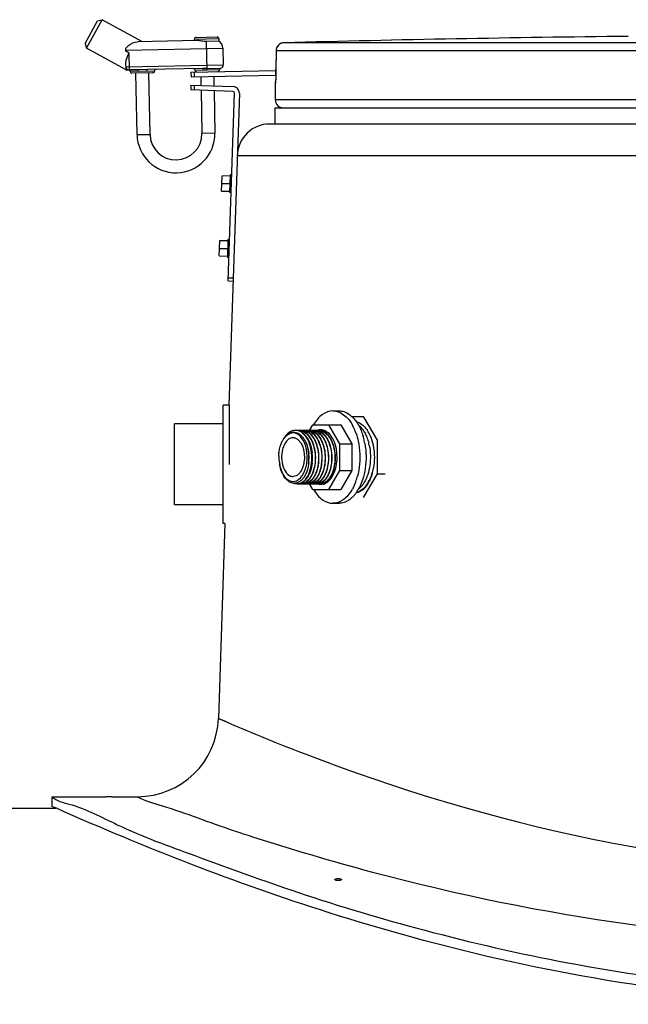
# Model space of a CAD drawing. Header units: millimetres. Extents: x 0 to 297, y 0 to 210.
# Tile 14 of 18: x 184.45 to 187.08, y 183.95 to 188.2. Entities that reach past the tile are written whole.
import ezdxf

# ---------------------------------------------------------------- set-up
doc = ezdxf.new("R2010")
doc.units = ezdxf.units.MM
doc.header["$LTSCALE"] = 16.335
doc.layers.get('0').update_dxf_attribs({"linetype": 'CONTINUOUS'})
doc.layers.add('AXES_REF', color=7, linetype='CONTINUOUS')

msp = doc.modelspace()

# ---------------------------------------------------------------- linework, layer by layer
at = {"color": 7, "linetype": 'Continuous'}
for p, q in [((184.7326, 188.0996), (184.7868, 188.1976)), ((184.7381, 188.0805), (184.8058, 188.2031)), ((184.7868, 188.1976), (184.8058, 188.2031)), ((184.9774, 188.1083), (184.8058, 188.2031)), ((185.2182, 188.1128), (184.9586, 188.1079)), ((185.2048, 188.1125), (185.2047, 188.1195)), ((185.2116, 188.1266), (185.3026, 188.1284)), ((185.3099, 188.1098), (185.2574, 188.1088)), ((185.3097, 188.1215), (185.3099, 188.1098)), ((184.7326, 188.0996), (184.7381, 188.0805)), ((184.9064, 187.9875), (184.7381, 188.0805)), ((184.9081, 188.0665), (184.9079, 188.0804)), ((185.328, 188.0798), (185.3293, 188.0076)), ((185.5571, 188.0688), (185.5566, 187.9836)), ((184.9096, 187.9879), (184.9091, 188.0181)), ((184.9134, 187.9858), (184.9236, 187.986)), ((184.9597, 187.9867), (184.9237, 187.986)), ((185.2395, 187.9919), (184.9996, 187.9874)), ((185.1899, 187.977), (185.5566, 187.9838)), ((185.1899, 187.977), (185.1903, 187.956)), ((185.2039, 187.9772), (185.2043, 187.9562)), ((185.3122, 187.9866), (185.3122, 187.9863)), ((185.5565, 187.9773), (185.5564, 187.9714)), ((185.5566, 187.9836), (185.5565, 187.9773)), ((185.0254, 187.9739), (184.9344, 187.9722)), ((184.9569, 187.7066), (184.9519, 187.9725)), ((185.0129, 187.7076), (185.0079, 187.9736)), ((185.1903, 187.956), (185.5562, 187.9628)), ((185.2323, 187.9568), (185.233, 187.9191)), ((185.2882, 187.9578), (185.289, 187.9172)), ((185.5552, 187.9389), (185.5549, 187.9344)), ((185.5553, 187.941), (185.5552, 187.9393)), ((185.5552, 187.9393), (185.5552, 187.9389)), ((185.5554, 187.943), (185.5553, 187.941)), ((185.5556, 187.9453), (185.5554, 187.943)), ((185.5557, 187.9485), (185.5556, 187.9453)), ((185.5559, 187.9522), (185.5557, 187.9485)), ((185.556, 187.9563), (185.5559, 187.9522)), ((185.5561, 187.9609), (185.556, 187.9563)), ((185.5563, 187.966), (185.5561, 187.9609)), ((185.5564, 187.9714), (185.5563, 187.966)), ((185.1899, 187.9206), (185.1892, 187.8996)), ((185.3711, 187.8935), (185.1892, 187.8996)), ((185.1899, 187.9206), (185.3718, 187.9145)), ((185.2039, 187.9201), (185.2032, 187.8991)), ((185.2334, 187.8981), (185.2368, 187.7118)), ((185.2894, 187.8962), (185.2928, 187.7129)), ((185.5536, 187.9284), (185.5536, 187.8576)), ((185.3506, 187.0747), (185.3778, 187.8863)), ((185.3988, 187.8856), (185.3537, 186.5382)), ((190.8975, 187.7526), (185.5298, 187.7526)), ((185.3216, 187.4626), (185.3238, 187.5292)), ((185.3588, 187.528), (185.3238, 187.5292)), ((185.359, 187.5332), (185.3564, 187.4562)), ((185.366, 187.533), (185.359, 187.5332)), ((185.3216, 187.4626), (185.3566, 187.4614)), ((185.3634, 187.456), (185.3564, 187.4562)), ((185.3122, 187.1827), (185.3145, 187.2494)), ((185.3494, 187.2482), (185.3145, 187.2494)), ((185.3496, 187.2533), (185.347, 187.1764)), ((185.3566, 187.2531), (185.3496, 187.2533)), ((185.3122, 187.1827), (185.3472, 187.1815)), ((185.354, 187.1762), (185.347, 187.1764)), ((185.3511, 187.0887), (185.3721, 187.088)), ((185.3506, 187.0747), (185.3716, 187.074)), ((185.3285, 186.0271), (185.3285, 186.5381)), ((185.3537, 186.5381), (185.3285, 186.5381)), ((185.3565, 186.2826), (185.3565, 186.5381)), ((185.885, 186.4891), (185.9338, 186.4891)), ((185.9338, 186.4891), (185.9938, 186.3866)), ((185.1185, 186.1076), (185.1185, 186.4576)), ((185.3285, 186.4576), (185.1185, 186.4576)), ((185.7012, 186.4296), (185.7156, 186.4541)), ((185.7156, 186.4541), (185.8364, 186.4541)), ((185.7834, 186.4541), (185.8314, 186.3721)), ((185.8364, 186.4541), (185.8844, 186.3721)), ((185.7423, 186.4296), (185.7425, 186.4297)), ((185.7423, 186.4296), (185.7425, 186.4296)), ((185.7747, 186.4232), (185.7746, 186.4233)), ((185.7747, 186.4232), (185.7746, 186.4233)), ((185.7757, 186.4226), (185.7756, 186.4226)), ((185.7757, 186.4226), (185.7757, 186.4226)), ((185.8314, 186.3721), (185.8314, 186.2561)), ((185.8314, 186.3721), (185.8844, 186.3721)), ((185.8844, 186.3721), (185.8844, 186.2561)), ((185.9938, 186.3866), (185.9938, 186.2416)), ((185.5865, 186.2405), (185.5897, 186.2347)), ((185.8314, 186.2561), (185.7834, 186.1741)), ((185.8314, 186.2561), (185.8844, 186.2561)), ((185.8844, 186.2561), (185.8364, 186.1741)), ((185.9938, 186.2416), (185.9338, 186.1391)), ((185.9938, 186.2416), (186.0279, 186.2416)), ((185.7156, 186.1741), (185.7011, 186.1988)), ((185.7156, 186.1741), (185.8364, 186.1741)), ((185.3285, 186.1076), (185.1185, 186.1076)), ((185.3366, 186.0269), (185.3084, 185.1859)), ((185.3366, 186.0271), (185.3285, 186.0271)), ((184.5911, 184.8056), (184.5911, 184.8476)), ((184.5911, 184.8476), (184.8221, 184.8476)), ((184.8501, 184.8476), (184.9586, 184.8476)), ((182.6136, 184.7986), (184.6068, 184.7986)), ((184.6068, 184.7986), (184.5911, 184.8056))]:
    msp.add_line(p, q, dxfattribs=at)
at = {"color": 9, "linetype": 'Continuous'}
for p, q in [((185.2047, 188.1195), (185.3097, 188.1215)), ((185.2597, 187.9856), (185.2574, 188.1088)), ((184.908, 188.072), (185.328, 188.0798)), ((184.9223, 188.0587), (184.9081, 188.0665)), ((185.5572, 188.0685), (185.5567, 187.9901)), ((185.5571, 188.0688), (185.5572, 188.0685)), ((188.0759, 188.0685), (185.5572, 188.0685)), ((188.0777, 188.1035), (185.5912, 188.1035)), ((184.9237, 187.986), (184.9223, 188.0587)), ((184.9064, 187.9875), (184.9096, 187.9879)), ((184.9094, 187.9997), (185.3293, 188.0076)), ((185.0323, 187.981), (184.9273, 187.9791)), ((184.9996, 187.9874), (184.9597, 187.9867)), ((184.9975, 187.9804), (184.962, 187.9797)), ((185.3122, 187.9863), (185.2072, 187.9843)), ((185.2596, 187.9925), (185.2395, 187.9919)), ((185.2597, 187.9856), (185.242, 187.985)), ((185.2596, 187.9925), (185.3179, 187.9936)), ((185.3122, 187.9866), (185.2597, 187.9856)), ((185.5566, 187.9901), (185.5567, 187.9898)), ((185.5567, 187.9901), (185.5567, 187.9898)), ((185.5567, 187.9901), (185.5567, 187.9898)), ((185.5542, 187.9284), (185.5536, 187.9284)), ((190.8736, 187.8576), (185.5536, 187.8576)), ((184.9569, 187.7066), (185.0129, 187.7076)), ((185.2928, 187.7129), (185.2368, 187.7118)), ((185.3898, 187.6173), (191.0374, 187.6173)), ((185.3588, 187.5273), (185.3238, 187.5285)), ((185.3227, 187.4952), (185.3577, 187.494)), ((185.3228, 187.4966), (185.3577, 187.4954)), ((185.3216, 187.4633), (185.3566, 187.4621)), ((185.3133, 187.2153), (185.3483, 187.2142)), ((185.3134, 187.2167), (185.3484, 187.2156)), ((185.3494, 187.2475), (185.3144, 187.2487)), ((185.3123, 187.1834), (185.3472, 187.1822)), ((185.3084, 185.1859), (185.3087, 185.1858)), ((185.3084, 185.1859), (185.3439, 185.1705))]:
    msp.add_line(p, q, dxfattribs=at)
msp.add_lwpolyline([(185.3135, 185.1837), (185.3243, 185.179), (185.3443, 185.1704)], dxfattribs=at)
at = {"color": 7, "linetype": 'Continuous'}
for centre, radius, start, end in [((185.2117, 188.1197), 0.007, 91.0728, 181.0728), ((185.3027, 188.1214), 0.007, 1.0728, 91.0728), ((185.293, 188.0792), 0.035, 1.0728, 61.0728), ((188.2136, 87.0401), 101.0974, 90.643576, 91.486375), ((185.5921, 188.0685), 0.035, 91.4864, 179.6295), ((184.9131, 187.9998), 0.014, 241.0718, 271.0716), ((184.9234, 188), 0.014, 181.0728, 271.0728), ((184.9203, 187.9789), 0.007, 1.0728, 91.0728), ((184.9343, 187.9792), 0.007, 181.0728, 271.0728), ((185.0253, 187.9809), 0.007, 271.0728, 1.0728), ((185.0393, 187.9812), 0.007, 91.0728, 181.0728), ((185.2002, 187.9842), 0.007, 1.0728, 91.0728), ((185.2142, 187.9844), 0.007, 181.0728, 271.0728), ((185.3052, 187.9861), 0.007, 271.0728, 1.0728), ((185.3192, 187.9867), 0.007, 100.6669, 181.0728), ((185.3153, 188.0073), 0.014, 280.6669, 1.0728), ((185.5886, 187.9284), 0.035, 162.6492, 180), ((185.3708, 187.8865), 0.007, 358.0816, 88.0816), ((185.3708, 187.8865), 0.028, 358.0816, 88.0816), ((185.5886, 187.8576), 0.035, 180, 270), ((185.5298, 187.6126), 0.14, 90, 178.0816), ((185.1249, 187.7097), 0.168, 181.0728, 1.0728), ((185.1249, 187.7097), 0.112, 181.0728, 1.0728), ((185.6303, 186.383), 0.0362, 90.0177, 97.4453), ((185.6335, 186.3832), 0.0387, 91.5741, 95.8681), ((185.6409, 186.3874), 0.0422, 87.2021, 90.0032), ((185.643, 186.387), 0.0426, 81.6426, 89.9759), ((185.6409, 186.3874), 0.0423, 86.4294, 87.2023), ((185.6409, 186.3868), 0.0428, 80.4664, 86.4144), ((185.6551, 186.3871), 0.0425, 90.022, 98.0672), ((185.6426, 186.3851), 0.0445, 72.3198, 81.5897), ((185.6551, 186.3875), 0.0422, 87.1951, 89.9986), ((185.6551, 186.3868), 0.0429, 80.4034, 87.1782), ((185.6572, 186.3871), 0.0426, 81.8151, 89.9766), ((185.6693, 186.3871), 0.0426, 90.0233, 98.2487), ((185.6569, 186.3855), 0.0441, 74.657, 81.7979), ((185.6565, 186.384), 0.0457, 72.4573, 74.6761), ((185.6693, 186.3875), 0.0422, 87.1951, 89.9986), ((185.6713, 186.3871), 0.0426, 81.8792, 89.977), ((185.6835, 186.387), 0.0426, 90.0236, 98.3109), ((185.671, 186.3851), 0.0445, 72.3676, 81.8311), ((185.6835, 186.3875), 0.0422, 87.1951, 89.9986), ((185.6834, 186.3868), 0.0429, 80.4034, 87.1782), ((185.6855, 186.3871), 0.0426, 81.8174, 89.9766), ((185.6977, 186.3871), 0.0426, 90.0234, 98.251), ((185.6853, 186.3855), 0.0441, 74.5979, 81.7995), ((185.6849, 186.384), 0.0457, 72.4085, 74.6174), ((185.6977, 186.3875), 0.0422, 87.1951, 89.9986), ((185.6976, 186.3868), 0.0429, 80.4034, 87.1782), ((185.6997, 186.3871), 0.0426, 81.8189, 89.9766), ((185.7119, 186.3866), 0.043, 96.2981, 98.2412), ((185.6995, 186.3855), 0.0441, 74.5557, 81.8006), ((185.7119, 186.3872), 0.0424, 90.0116, 96.3036), ((185.6991, 186.384), 0.0457, 72.4093, 74.5757), ((185.7119, 186.3875), 0.0422, 87.1951, 89.9986), ((185.7118, 186.3868), 0.0429, 80.4034, 87.1782), ((185.7139, 186.3871), 0.0426, 81.8195, 89.9766), ((185.7261, 186.3871), 0.0426, 90.0234, 98.2532), ((185.7137, 186.3855), 0.0441, 74.5379, 81.801), ((185.7133, 186.384), 0.0457, 72.4237, 74.5582), ((185.7261, 186.3875), 0.0422, 87.1951, 89.9986), ((185.7281, 186.3871), 0.0426, 81.8408, 89.9768), ((185.7403, 186.3871), 0.0426, 90.0233, 98.2737), ((185.7278, 186.3851), 0.0445, 72.3694, 81.7934), ((185.7403, 186.3875), 0.0422, 87.1951, 89.9986), ((185.7402, 186.3868), 0.0429, 80.4034, 87.1782), ((185.7423, 186.3871), 0.0426, 81.8162, 89.9766), ((185.7506, 186.3883), 0.0421, 88.6074, 101.1758), ((185.7545, 186.3871), 0.0426, 90.0234, 98.2497), ((185.7421, 186.3855), 0.0441, 74.6171, 81.7985), ((185.7506, 186.3889), 0.0416, 84.6231, 88.5404), ((185.7417, 186.384), 0.0457, 72.4092, 74.6364), ((185.7544, 186.3875), 0.0422, 87.1951, 89.9986), ((185.7505, 186.3884), 0.0421, 81.7706, 84.6245), ((185.7544, 186.3868), 0.0428, 81.035, 87.182), ((185.7565, 186.3874), 0.0422, 85.9179, 89.9959), ((185.7504, 186.3876), 0.0429, 77.773, 81.7653), ((185.7381, 186.3758), 0.0546, 57.6503, 63.3674), ((185.7357, 186.3721), 0.0591, 54.9339, 57.6832), ((185.7451, 186.3754), 0.0563, 57.0673, 58.2005), ((185.7436, 186.3732), 0.0589, 53.7955, 56.9969), ((185.7401, 186.3685), 0.0648, 48.1138, 53.7526), ((185.7351, 186.3628), 0.0723, 44.1277, 48.137), ((185.7307, 186.3586), 0.0784, 41.8439, 44.1482), ((185.682, 186.3331), 0.11, 153.2601, 153.4604), ((185.6781, 186.3351), 0.1057, 150.6987, 153.276), ((185.6739, 186.3375), 0.1008, 150.1089, 150.6831), ((185.6687, 186.3405), 0.0948, 146.5541, 150.1392), ((185.6561, 186.3241), 0.1413, 19.7444, 25.2092), ((185.6424, 186.3191), 0.1559, 17.5671, 19.798), ((185.6976, 186.338), 0.1106, 30.2204, 32.3914), ((185.6873, 186.3321), 0.1225, 25.2074, 30.1705), ((185.6983, 186.3396), 0.1163, 28.695, 29.32), ((185.5119, 186.3099), 0.1874, 354.2965, 5.8205), ((185.5186, 186.3103), 0.1956, 353.606, 6.4295), ((185.5327, 186.3103), 0.1956, 353.6122, 6.4182), ((185.5469, 186.3103), 0.1956, 353.6134, 6.4148), ((185.5611, 186.3103), 0.1956, 353.6131, 6.4105), ((185.5753, 186.3103), 0.1956, 353.5891, 6.3847), ((185.5895, 186.3103), 0.1956, 353.6132, 6.4101), ((185.6037, 186.3103), 0.1956, 353.6128, 6.4112), ((185.6179, 186.3103), 0.1956, 353.611, 6.414), ((185.8779, 186.3419), 0.311, 189.6935, 190.485), ((185.8328, 186.3558), 0.2716, 202.4993, 203.0612), ((185.6874, 186.2937), 0.1135, 202.9877, 207.3327), ((185.6602, 186.2818), 0.0845, 209.2644, 213.7531), ((185.6804, 186.2902), 0.1056, 207.3782, 207.8786), ((185.675, 186.2873), 0.0995, 207.8459, 211.6361), ((185.6546, 186.2781), 0.0778, 213.8078, 214.4411), ((185.67, 186.2842), 0.0936, 211.6699, 212.1336), ((185.6639, 186.2803), 0.0864, 212.0678, 217.4159), ((185.609, 186.2887), 0.1158, 333.1133, 333.7748), ((185.6854, 186.2859), 0.1098, 329.4644, 333.8252), ((185.6544, 186.2994), 0.1436, 339.6503, 342.0105), ((185.6983, 186.2866), 0.1112, 330.3358, 333.8023), ((185.6975, 186.2891), 0.1173, 330.686, 331.8179), ((185.6359, 186.238), 0.0372, 267.9535, 268.8037), ((185.648, 186.2355), 0.0369, 270.0017, 273.2052), ((185.65, 186.236), 0.0373, 270.0334, 279.3226), ((185.6622, 186.236), 0.0373, 260.5555, 269.9659), ((185.6622, 186.2355), 0.0369, 270.0016, 273.2048), ((185.6642, 186.236), 0.0373, 270.0335, 279.3453), ((185.6622, 186.2358), 0.0372, 273.204, 275.3018), ((185.6764, 186.236), 0.0373, 260.5782, 269.966), ((185.6764, 186.2355), 0.0369, 270.0016, 273.2048), ((185.6784, 186.236), 0.0373, 270.0334, 279.333), ((185.6764, 186.2358), 0.0372, 273.204, 275.3018), ((185.6906, 186.236), 0.0373, 260.5665, 269.966), ((185.6906, 186.2355), 0.0369, 270.0016, 273.2048), ((185.6926, 186.236), 0.0373, 270.0334, 279.3355), ((185.6906, 186.2358), 0.0372, 273.204, 275.3018), ((185.7048, 186.2363), 0.0377, 260.5813, 264.3069), ((185.7048, 186.2357), 0.037, 264.3067, 269.9909), ((185.7048, 186.2355), 0.0369, 270.0016, 273.2048), ((185.7068, 186.236), 0.0373, 270.0334, 279.3373), ((185.7048, 186.2358), 0.0372, 273.204, 275.3018), ((185.719, 186.236), 0.0373, 260.5708, 269.966), ((185.719, 186.2355), 0.0369, 270.0016, 273.2048), ((185.6436, 186.2768), 0.0921, 325.7243, 325.9674), ((185.721, 186.2359), 0.0373, 270.0324, 279.2351), ((185.719, 186.2358), 0.0372, 273.204, 275.3018), ((185.7332, 186.236), 0.0374, 260.4726, 269.9663), ((185.6724, 186.2655), 0.0738, 317.9342, 318.266), ((185.7513, 186.2424), 0.0475, 247.1253, 247.5344), ((185.751, 186.2416), 0.0467, 247.529, 249.8609), ((185.7332, 186.2355), 0.0369, 270.0016, 273.2048), ((185.6962, 186.2556), 0.0599, 309.3497, 310.7114), ((185.7507, 186.2409), 0.046, 249.8663, 250.1285), ((185.7352, 186.236), 0.0373, 270.0334, 279.3325), ((185.7331, 186.2358), 0.0372, 273.204, 275.3018), ((185.7162, 186.2476), 0.05, 300.0281, 303.3387), ((185.7474, 186.236), 0.0373, 260.5659, 269.966), ((185.7133, 186.252), 0.0552, 303.3891, 309.4079), ((185.7474, 186.2355), 0.0369, 270.0016, 273.2048), ((185.7494, 186.236), 0.0373, 270.0334, 279.3295), ((185.7473, 186.2358), 0.0372, 273.204, 275.3018), ((185.7316, 186.2456), 0.0476, 297.9247, 300.0132), ((185.7486, 186.2398), 0.0448, 287.3142, 288.1127), ((185.7484, 186.2404), 0.0454, 288.1152, 289.9441), ((185.748, 186.2418), 0.0469, 289.953, 293.4036), ((185.7473, 186.2434), 0.0486, 293.3958, 295.2824), ((185.7426, 186.2475), 0.0498, 300.4673, 302.4594), ((185.7456, 186.2467), 0.0523, 295.3466, 302.0923), ((185.7419, 186.2486), 0.0512, 302.4537, 303.1272), ((185.7445, 186.2478), 0.0502, 300.0283, 303.7097), ((185.7425, 186.2508), 0.0539, 303.7059, 306.8445), ((185.7421, 186.2523), 0.0589, 302.0942, 308.2013), ((185.7404, 186.2536), 0.0573, 306.8389, 309.3515), ((185.7538, 186.2493), 0.0466, 296.8352, 300.0826), ((185.6959, 186.2798), 0.0976, 325.9978, 329.4467), ((185.7523, 186.2518), 0.0495, 300.0848, 303.4258), ((185.7391, 186.2562), 0.0638, 308.1448, 309.553), ((185.7373, 186.2584), 0.0667, 309.5601, 311.8833), ((185.7358, 186.2601), 0.069, 311.873, 312.3671), ((185.7326, 186.2635), 0.0736, 312.4125, 317.0437), ((185.7261, 186.2682), 0.0778, 317.979, 322.0413), ((185.7454, 186.261), 0.061, 310.6571, 312.0164), ((185.7427, 186.2639), 0.065, 312.0404, 315.6206), ((185.7286, 186.2673), 0.0792, 317.0027, 318.1923), ((185.7187, 186.274), 0.0872, 322.0421, 326.009), ((185.7254, 186.2702), 0.0835, 318.206, 320.8463), ((185.7376, 186.2689), 0.0721, 315.6367, 319.9937), ((185.7089, 186.2805), 0.0989, 326.0198, 330.3529), ((185.7204, 186.282), 0.0938, 326.6533, 327.0355), ((185.7193, 186.2827), 0.0951, 327.0359, 327.593), ((185.7176, 186.2838), 0.0971, 327.5941, 328.4799), ((185.8403, 186.2674), 0.1328, 328.9756, 332.3979), ((185.8129, 186.2803), 0.1631, 336.8538, 341.1788), ((184.9586, 185.1976), 0.35, 270, 358.0816)]:
    msp.add_arc(centre, radius, start, end, dxfattribs=at)
at = {"color": 9, "linetype": 'Continuous'}
for centre, radius, start, end in [((185.5922, 188.0685), 0.035, 177.7307, 179.629), ((185.5922, 188.0685), 0.035, 179.6295, 180), ((185.5922, 188.0684), 0.0351, 92.7428, 110.7822), ((185.5921, 188.0687), 0.0349, 91.4905, 92.6859), ((184.2713, 187.9968), 1.2854, 358.4846, 359.4213), ((184.1517, 187.9984), 1.405, 359.4068, 359.6516), ((185.5892, 187.9284), 0.035, 168.2575, 170.9244), ((185.5893, 187.9284), 0.0351, 170.9318, 179.9938), ((185.5372, 186.3089), 0.1623, 351.0115, 351.1325), ((185.6891, 186.2961), 0.116, 201.733, 203.7538), ((188.9244, 195.4426), 11.3126, 251.69563, 252.11889)]:
    msp.add_arc(centre, radius, start, end, dxfattribs=at)
at = {"color": 7, "linetype": 'Continuous'}
for points, knots in [([(184.9079, 188.0804), (184.912, 188.0842), (184.9262, 188.097), (184.9447, 188.1077), (184.9586, 188.1079)], [0, 0, 0, 0, 0.285231, 1, 1, 1, 1]), ([(185.2574, 188.1088), (185.2502, 188.1087), (185.2371, 188.1101), (185.2242, 188.1129), (185.2182, 188.1128)], [0, 0, 0, 0, 0.546892, 1, 1, 1, 1]), ([(184.9091, 188.0181), (184.909, 188.0214), (184.9109, 188.0357), (184.9175, 188.0488), (184.9223, 188.0587)], [0, 0, 0, 0, 0.230216, 1, 1, 1, 1]), ([(185.5896, 186.3928), (185.5919, 186.3964), (185.601, 186.4083), (185.6149, 186.4174), (185.6256, 186.4188)], [0, 0, 0, 0, 0.286227, 1, 1, 1, 1]), ([(185.6409, 186.4296), (185.6313, 186.4296), (185.61, 186.4215), (185.5964, 186.4043), (185.5905, 186.3943)], [0, 0, 0, 0, 0.452522, 1, 1, 1, 1]), ([(185.6296, 186.4216), (185.6259, 186.4212), (185.61, 186.4173), (185.5975, 186.4047), (185.5905, 186.3943)], [0, 0, 0, 0, 0.225367, 1, 1, 1, 1]), ([(185.6633, 186.4027), (185.6609, 186.4052), (185.6519, 186.4138), (185.6393, 186.4191), (185.6303, 186.4191)], [0, 0, 0, 0, 0.278492, 1, 1, 1, 1]), ([(185.6501, 186.1987), (185.6586, 186.1992), (185.6772, 186.2075), (185.6966, 186.2335), (185.7092, 186.2691), (185.7136, 186.3103), (185.709, 186.3522), (185.6942, 186.3968), (185.6677, 186.4257), (185.648, 186.429)], [0, 0, 0, 0, 0.091342, 0.203583, 0.339513, 0.490721, 0.643908, 0.785472, 1, 1, 1, 1]), ([(185.6622, 186.429), (185.676, 186.4267), (185.7, 186.4083), (185.7187, 186.3696), (185.7302, 186.3122), (185.7241, 186.265), (185.7112, 186.2383)], [0, 0, 0, 0, 0.193411, 0.378791, 0.589779, 1, 1, 1, 1]), ([(185.6714, 186.4296), (185.6864, 186.4288), (185.7095, 186.4129), (185.727, 186.3825), (185.7405, 186.3411), (185.7426, 186.2863), (185.7299, 186.2434), (185.7187, 186.2263)], [0, 0, 0, 0, 0.191318, 0.312892, 0.449587, 0.740102, 1, 1, 1, 1]), ([(185.6906, 186.429), (185.7063, 186.4264), (185.7331, 186.403), (185.7511, 186.3571), (185.7569, 186.3066), (185.7497, 186.2577), (185.7357, 186.2284), (185.7263, 186.2175)], [0, 0, 0, 0, 0.198018, 0.39224, 0.609364, 0.82085, 1, 1, 1, 1]), ([(185.7048, 186.429), (185.7419, 186.4228), (185.7684, 186.3586), (185.7695, 186.2986), (185.763, 186.2549), (185.7488, 186.2241), (185.7341, 186.211)], [0, 0, 0, 0, 0.460897, 0.612032, 0.758219, 1, 1, 1, 1]), ([(185.719, 186.429), (185.7362, 186.4261), (185.7602, 186.4033), (185.7762, 186.3655), (185.7856, 186.3173), (185.7812, 186.26), (185.7586, 186.2174), (185.7425, 186.2064)], [0, 0, 0, 0, 0.204258, 0.336402, 0.481924, 0.771944, 1, 1, 1, 1]), ([(185.7281, 186.4296), (185.7426, 186.4289), (185.7651, 186.414), (185.7826, 186.3849), (185.7965, 186.3453), (185.7998, 186.2918), (185.7888, 186.2495), (185.7788, 186.2318)], [0, 0, 0, 0, 0.190161, 0.310147, 0.445159, 0.734725, 1, 1, 1, 1]), ([(185.7646, 186.4224), (185.7779, 186.4142), (185.8, 186.3843), (185.8133, 186.33), (185.8107, 186.2722), (185.7968, 186.2356), (185.7863, 186.2216)], [0, 0, 0, 0, 0.214474, 0.480968, 0.759329, 1, 1, 1, 1]), ([(185.5689, 186.3194), (185.5691, 186.3251), (185.5708, 186.3467), (185.5764, 186.3681), (185.5835, 186.3823)], [0, 0, 0, 0, 0.263901, 1, 1, 1, 1]), ([(185.6547, 186.2178), (185.6663, 186.2264), (185.6846, 186.2555), (185.6941, 186.3062), (185.6889, 186.3587), (185.6739, 186.3911), (185.6633, 186.4027)], [0, 0, 0, 0, 0.217624, 0.487082, 0.764283, 1, 1, 1, 1]), ([(185.8003, 186.3954), (185.8136, 186.3712), (185.8245, 186.3147), (185.8139, 186.2581), (185.8008, 186.2337)], [0, 0, 0, 0, 0.499354, 1, 1, 1, 1]), ([(185.5811, 186.2515), (185.5801, 186.2541), (185.576, 186.265), (185.5734, 186.2765), (185.5721, 186.2853)], [0, 0, 0, 0, 0.23721, 1, 1, 1, 1]), ([(185.5721, 186.2853), (185.5727, 186.2824), (185.575, 186.271), (185.5786, 186.2598), (185.5819, 186.2519)], [0, 0, 0, 0, 0.258706, 1, 1, 1, 1]), ([(185.6346, 186.2009), (185.6259, 186.2012), (185.6068, 186.2094), (185.5949, 186.2254), (185.5897, 186.2347)], [0, 0, 0, 0, 0.448814, 1, 1, 1, 1]), ([(185.7112, 186.2383), (185.7062, 186.2279), (185.6946, 186.21), (185.6748, 186.1996), (185.6656, 186.1988)], [0, 0, 0, 0, 0.556184, 1, 1, 1, 1]), ([(185.9728, 186.2479), (185.9721, 186.2444), (185.9704, 186.2376), (185.9684, 186.231), (185.9673, 186.2277)], [0, 0, 0, 0, 0.504598, 1, 1, 1, 1]), ([(185.5953, 186.2278), (185.597, 186.2258), (185.6035, 186.2188), (185.6119, 186.2133), (185.6185, 186.2111)], [0, 0, 0, 0, 0.272369, 1, 1, 1, 1]), ([(185.7187, 186.2263), (185.7161, 186.2224), (185.7065, 186.2096), (185.6913, 186.1998), (185.6798, 186.1988)], [0, 0, 0, 0, 0.288695, 1, 1, 1, 1]), ([(185.7263, 186.2175), (185.724, 186.2148), (185.7152, 186.2058), (185.703, 186.1996), (185.694, 186.1988)], [0, 0, 0, 0, 0.279224, 1, 1, 1, 1]), ([(185.7341, 186.211), (185.7322, 186.2092), (185.7246, 186.2033), (185.7152, 186.1994), (185.7082, 186.1988)], [0, 0, 0, 0, 0.270672, 1, 1, 1, 1]), ([(185.7788, 186.2318), (185.777, 186.2287), (185.7701, 186.2178), (185.7605, 186.2082), (185.7523, 186.2037)], [0, 0, 0, 0, 0.278102, 1, 1, 1, 1]), ([(185.7863, 186.2216), (185.7851, 186.2199), (185.7803, 186.214), (185.7746, 186.2088), (185.7699, 186.2057)], [0, 0, 0, 0, 0.266729, 1, 1, 1, 1]), ([(185.9541, 186.1989), (185.9519, 186.1954), (185.9474, 186.1887), (185.9422, 186.1826), (185.9395, 186.1798)], [0, 0, 0, 0, 0.515371, 1, 1, 1, 1]), ([(185.9629, 186.2162), (185.9621, 186.2144), (185.9605, 186.211), (185.9588, 186.2075), (185.9579, 186.2059)], [0, 0, 0, 0, 0.504684, 1, 1, 1, 1]), ([(185.9098, 186.1615), (185.9087, 186.1612), (185.9066, 186.1608), (185.9044, 186.1605), (185.9033, 186.1604)], [0, 0, 0, 0, 0.503337, 1, 1, 1, 1]), ([(185.9163, 186.1636), (185.9152, 186.1632), (185.9131, 186.1624), (185.9109, 186.1618), (185.9098, 186.1615)], [0, 0, 0, 0, 0.504533, 1, 1, 1, 1]), ([(185.9395, 186.1798), (185.936, 186.1763), (185.9288, 186.17), (185.9205, 186.1653), (185.9163, 186.1636)], [0, 0, 0, 0, 0.521839, 1, 1, 1, 1]), ([(184.5911, 184.8476), (184.6093, 184.829), (184.7158, 184.8072), (184.9077, 184.7019), (185.2433, 184.5802), (185.6803, 184.4193), (186.2169, 184.2598), (187.0638, 184.065), (188.2136, 183.9521), (189.3634, 184.065), (190.2103, 184.2598), (190.7469, 184.4193), (191.1839, 184.5802), (191.5195, 184.7019), (191.7114, 184.8072), (191.8179, 184.829), (191.8361, 184.8476)], [0, 0, 0, 0, 0.010405, 0.04078, 0.08896, 0.152183, 0.227663, 0.312738, 0.5, 0.687262, 0.772337, 0.847817, 0.91104, 0.95922, 0.989595, 1, 1, 1, 1]), ([(186.5148, 184.1475), (186.2693, 184.2035), (185.6197, 184.3825), (184.991, 184.6275), (184.6062, 184.7989)], [0, 0, 0, 0, 0.374068, 1, 1, 1, 1]), ([(189.9124, 184.1475), (189.3567, 184.0207), (188.2136, 183.8816), (187.0706, 184.0207), (186.5148, 184.1475)], [0, 0, 0, 0, 0.5, 1, 1, 1, 1])]:
    msp.add_open_spline(points, degree=3, knots=knots, dxfattribs=at)
at = {"color": 9, "linetype": 'Continuous'}
for points, knots in [([(185.5797, 188.1012), (185.5734, 188.0989), (185.5621, 188.0902), (185.5575, 188.0766), (185.5572, 188.0699)], [0, 0, 0, 0, 0.49982, 1, 1, 1, 1]), ([(184.9595, 187.9867), (184.9599, 187.9867), (184.9621, 187.9848), (184.962, 187.9819), (184.962, 187.9797)], [0, 0, 0, 0, 0.136238, 1, 1, 1, 1]), ([(184.9997, 187.9874), (184.9994, 187.9874), (184.9973, 187.9855), (184.9975, 187.9826), (184.9975, 187.9804)], [0, 0, 0, 0, 0.136234, 1, 1, 1, 1]), ([(185.2395, 187.9919), (185.2398, 187.9919), (185.242, 187.9901), (185.2419, 187.9872), (185.242, 187.985)], [0, 0, 0, 0, 0.136238, 1, 1, 1, 1]), ([(185.5551, 187.9354), (185.555, 187.9337), (185.5542, 187.9322), (185.5548, 187.9285), (185.5542, 187.9284)], [0, 0, 0, 0, 0.74268, 1, 1, 1, 1]), ([(185.5562, 187.9628), (185.5562, 187.96), (185.5559, 187.9509), (185.5555, 187.9417), (185.5551, 187.9354)], [0, 0, 0, 0, 0.307968, 1, 1, 1, 1]), ([(185.3439, 185.1705), (185.4547, 185.1228), (186.3623, 184.7502), (187.3521, 184.5287), (188.2136, 184.5286)], [0, 0, 0, 0, 0.122848, 1, 1, 1, 1]), ([(184.9586, 184.8476), (184.9915, 184.8293), (185.1344, 184.7917), (185.2688, 184.7364), (185.3715, 184.7024)], [0, 0, 0, 0, 0.258381, 1, 1, 1, 1]), ([(185.451, 184.6765), (185.6239, 184.6207), (186.5201, 184.3549), (187.4601, 184.2175), (188.2136, 184.2174)], [0, 0, 0, 0, 0.194264, 1, 1, 1, 1])]:
    msp.add_open_spline(points, degree=3, knots=knots, dxfattribs=at)
for points in [[(184.9096, 187.9879), (184.9114, 187.9867), (184.9142, 187.9855), (184.916, 187.9867)], [(185.6975, 186.2838), (185.7008, 186.305), (185.7001, 186.3272), (185.6954, 186.3481)]]:
    msp.add_open_spline(points, degree=3, dxfattribs=at)
at = {"color": 7, "linetype": 'Continuous'}
for points in [[(185.6324, 186.4218), (185.6358, 186.4219), (185.6392, 186.4215), (185.6425, 186.4208)], [(185.6425, 186.4208), (185.6458, 186.42), (185.649, 186.4188), (185.652, 186.4173)], [(185.652, 186.4173), (185.655, 186.4158), (185.6579, 186.414), (185.6605, 186.4119)], [(185.6562, 186.4275), (185.6586, 186.4268), (185.6609, 186.4258), (185.6632, 186.4247)], [(185.6605, 186.4119), (185.6634, 186.4098), (185.666, 186.4073), (185.6685, 186.4047)], [(185.6632, 186.4247), (185.6657, 186.4234), (185.6681, 186.422), (185.6703, 186.4204)], [(185.6685, 186.4047), (185.6712, 186.4017), (185.6738, 186.3985), (185.6761, 186.3952)], [(185.6774, 186.4247), (185.6751, 186.4258), (185.6727, 186.4268), (185.6703, 186.4276)], [(185.6703, 186.4204), (185.6728, 186.4187), (185.6752, 186.4167), (185.6774, 186.4146)], [(185.6845, 186.4204), (185.6823, 186.422), (185.6799, 186.4234), (185.6774, 186.4247)], [(185.6774, 186.4146), (185.68, 186.4123), (185.6823, 186.4097), (185.6845, 186.4071)], [(185.6916, 186.4247), (185.6893, 186.4258), (185.687, 186.4268), (185.6845, 186.4276)], [(185.6916, 186.4146), (185.6894, 186.4167), (185.687, 186.4187), (185.6845, 186.4204)], [(185.6845, 186.4071), (185.6871, 186.404), (185.6895, 186.4007), (185.6916, 186.3973)], [(185.6987, 186.4204), (185.6965, 186.422), (185.6941, 186.4234), (185.6916, 186.4247)], [(185.6987, 186.4071), (185.6965, 186.4097), (185.6941, 186.4123), (185.6916, 186.4146)], [(185.7058, 186.4247), (185.7035, 186.4258), (185.7011, 186.4268), (185.6987, 186.4276)], [(185.7058, 186.4146), (185.7036, 186.4167), (185.7012, 186.4187), (185.6987, 186.4204)], [(185.7058, 186.3972), (185.7037, 186.4007), (185.7013, 186.4039), (185.6987, 186.4071)], [(185.7129, 186.4204), (185.7106, 186.422), (185.7083, 186.4234), (185.7058, 186.4247)], [(185.7129, 186.4071), (185.7107, 186.4097), (185.7083, 186.4123), (185.7058, 186.4146)], [(185.72, 186.4247), (185.7177, 186.4258), (185.7153, 186.4268), (185.7129, 186.4276)], [(185.72, 186.4146), (185.7178, 186.4167), (185.7154, 186.4187), (185.7129, 186.4204)], [(185.72, 186.3972), (185.7178, 186.4007), (185.7155, 186.404), (185.7129, 186.4071)], [(185.7271, 186.4204), (185.7248, 186.422), (185.7225, 186.4234), (185.72, 186.4247)], [(185.7271, 186.4071), (185.7249, 186.4097), (185.7225, 186.4123), (185.72, 186.4146)], [(185.7342, 186.4247), (185.7319, 186.4258), (185.7295, 186.4268), (185.7271, 186.4276)], [(185.7342, 186.4146), (185.732, 186.4167), (185.7296, 186.4187), (185.7271, 186.4204)], [(185.7342, 186.3972), (185.732, 186.4007), (185.7297, 186.404), (185.7271, 186.4071)], [(185.7322, 186.4294), (185.7376, 186.4318), (185.7436, 186.4331), (185.7495, 186.4331)], [(185.7413, 186.4204), (185.739, 186.422), (185.7367, 186.4234), (185.7342, 186.4247)], [(185.7413, 186.4071), (185.7391, 186.4097), (185.7367, 186.4123), (185.7342, 186.4146)], [(185.7484, 186.4247), (185.7461, 186.4258), (185.7437, 186.4268), (185.7413, 186.4276)], [(185.7484, 186.4146), (185.7462, 186.4167), (185.7438, 186.4187), (185.7413, 186.4204)], [(185.7484, 186.3972), (185.7462, 186.4007), (185.7439, 186.404), (185.7413, 186.4071)], [(185.7474, 186.429), (185.7534, 186.428), (185.7594, 186.4256), (185.7646, 186.4224)], [(185.7555, 186.4204), (185.7532, 186.422), (185.7509, 186.4234), (185.7484, 186.4247)], [(185.7555, 186.4071), (185.7533, 186.4097), (185.7509, 186.4123), (185.7484, 186.4146)], [(185.7495, 186.4331), (185.7572, 186.4331), (185.765, 186.4307), (185.7717, 186.4269)], [(185.7626, 186.4247), (185.7603, 186.4258), (185.7579, 186.4268), (185.7555, 186.4276)], [(185.7626, 186.4146), (185.7604, 186.4167), (185.758, 186.4187), (185.7555, 186.4204)], [(185.7626, 186.3972), (185.7604, 186.4007), (185.7581, 186.404), (185.7555, 186.4071)], [(185.7746, 186.4233), (185.77, 186.4262), (185.7648, 186.4283), (185.7595, 186.4295)], [(185.7697, 186.4071), (185.7675, 186.4097), (185.7651, 186.4123), (185.7626, 186.4146)], [(185.7768, 186.4146), (185.7745, 186.4167), (185.7722, 186.4187), (185.7697, 186.4204)], [(185.7768, 186.3972), (185.7746, 186.4007), (185.7723, 186.404), (185.7697, 186.4071)], [(185.7717, 186.4269), (185.774, 186.4256), (185.7762, 186.4241), (185.7783, 186.4225)], [(185.7839, 186.4071), (185.7817, 186.4097), (185.7793, 186.4123), (185.7768, 186.4146)], [(185.7783, 186.4225), (185.7827, 186.419), (185.7867, 186.415), (185.7902, 186.4106)], [(185.791, 186.3973), (185.7888, 186.4007), (185.7864, 186.404), (185.7839, 186.4071)], [(185.7997, 186.3965), (185.7966, 186.4016), (185.7931, 186.4065), (185.7892, 186.4109)], [(185.7902, 186.4106), (185.7938, 186.4062), (185.7969, 186.4015), (185.7997, 186.3965)], [(185.6761, 186.3952), (185.6789, 186.3911), (185.6814, 186.3868), (185.6837, 186.3824)], [(185.6837, 186.3824), (185.6866, 186.3765), (185.689, 186.3704), (185.6911, 186.3642)], [(185.6911, 186.3642), (185.6948, 186.3528), (185.6972, 186.3409), (185.6984, 186.3289)], [(185.6916, 186.3973), (185.6943, 186.3931), (185.6966, 186.3887), (185.6987, 186.3843)], [(185.6987, 186.3843), (185.7015, 186.3784), (185.7039, 186.3723), (185.7058, 186.3661)], [(185.7129, 186.3843), (185.7108, 186.3887), (185.7085, 186.3931), (185.7058, 186.3972)], [(185.7058, 186.3661), (185.7093, 186.3551), (185.7116, 186.3437), (185.7129, 186.3322)], [(185.72, 186.3661), (185.718, 186.3723), (185.7157, 186.3784), (185.7129, 186.3843)], [(185.7271, 186.3843), (185.725, 186.3887), (185.7227, 186.3931), (185.72, 186.3972)], [(185.7271, 186.3322), (185.7258, 186.3437), (185.7235, 186.3551), (185.72, 186.3661)], [(185.7342, 186.3661), (185.7322, 186.3723), (185.7299, 186.3784), (185.7271, 186.3843)], [(185.7413, 186.3843), (185.7392, 186.3887), (185.7368, 186.3931), (185.7342, 186.3972)], [(185.7413, 186.3322), (185.74, 186.3436), (185.7377, 186.3551), (185.7342, 186.3661)], [(185.7484, 186.3661), (185.7464, 186.3723), (185.7441, 186.3784), (185.7413, 186.3843)], [(185.7555, 186.3843), (185.7534, 186.3887), (185.751, 186.3931), (185.7484, 186.3972)], [(185.7555, 186.3321), (185.7542, 186.3436), (185.7519, 186.3551), (185.7484, 186.3661)], [(185.7626, 186.3661), (185.7606, 186.3723), (185.7583, 186.3784), (185.7555, 186.3843)], [(185.7697, 186.3843), (185.7676, 186.3887), (185.7652, 186.3931), (185.7626, 186.3972)], [(185.7697, 186.3321), (185.7684, 186.3436), (185.7661, 186.3551), (185.7626, 186.3661)], [(185.7768, 186.3661), (185.7748, 186.3723), (185.7725, 186.3784), (185.7697, 186.3843)], [(185.7839, 186.3843), (185.7818, 186.3887), (185.7794, 186.3931), (185.7768, 186.3972)], [(185.7839, 186.3321), (185.7826, 186.3436), (185.7803, 186.3551), (185.7768, 186.3661)], [(185.7981, 186.3322), (185.7968, 186.3436), (185.7945, 186.3551), (185.791, 186.3661)], [(185.8052, 186.3661), (185.8032, 186.3723), (185.8009, 186.3784), (185.7981, 186.3843)], [(185.8123, 186.3322), (185.811, 186.3436), (185.8087, 186.3551), (185.8052, 186.3661)], [(185.5689, 186.3194), (185.5689, 186.3094), (185.5697, 186.2994), (185.5714, 186.2896)], [(185.6984, 186.2913), (185.6973, 186.2795), (185.6949, 186.2677), (185.6912, 186.2564)], [(185.7129, 186.2885), (185.7116, 186.2772), (185.7093, 186.2659), (185.7058, 186.2551)], [(185.72, 186.2551), (185.7235, 186.2659), (185.7258, 186.2772), (185.7271, 186.2885)], [(185.7342, 186.2551), (185.7377, 186.2659), (185.74, 186.2772), (185.7413, 186.2886)], [(185.7484, 186.2551), (185.7519, 186.2659), (185.7542, 186.2772), (185.7555, 186.2886)], [(185.7626, 186.2551), (185.7661, 186.2659), (185.7684, 186.2772), (185.7697, 186.2885)], [(185.7768, 186.2551), (185.7803, 186.2659), (185.7826, 186.2772), (185.7839, 186.2886)], [(185.791, 186.2551), (185.7945, 186.2659), (185.7968, 186.2772), (185.7981, 186.2886)], [(185.8052, 186.2551), (185.8087, 186.2659), (185.811, 186.2772), (185.8123, 186.2885)], [(185.5865, 186.2405), (185.5845, 186.2441), (185.5827, 186.2478), (185.5811, 186.2515)], [(185.5953, 186.2278), (185.5935, 186.2298), (185.5919, 186.2319), (185.5904, 186.2341)], [(185.684, 186.2386), (185.6818, 186.2344), (185.6794, 186.2302), (185.6767, 186.2263)], [(185.6912, 186.2564), (185.6892, 186.2503), (185.6868, 186.2443), (185.684, 186.2386)], [(185.6987, 186.2375), (185.6966, 186.2332), (185.6943, 186.2291), (185.6916, 186.2252)], [(185.7058, 186.2551), (185.7039, 186.2491), (185.7015, 186.2432), (185.6987, 186.2375)], [(185.7058, 186.2252), (185.7082, 186.2287), (185.7104, 186.2325), (185.7123, 186.2363)], [(185.7129, 186.2375), (185.7157, 186.2432), (185.7181, 186.2491), (185.72, 186.2551)], [(185.72, 186.2252), (185.7227, 186.2291), (185.725, 186.2332), (185.7271, 186.2375)], [(185.7271, 186.2375), (185.7299, 186.2432), (185.7323, 186.2491), (185.7342, 186.2551)], [(185.7342, 186.2252), (185.7369, 186.2291), (185.7392, 186.2332), (185.7413, 186.2375)], [(185.7413, 186.2375), (185.7441, 186.2432), (185.7464, 186.2491), (185.7484, 186.2551)], [(185.7484, 186.2252), (185.751, 186.2291), (185.7534, 186.2332), (185.7555, 186.2375)], [(185.7555, 186.2375), (185.7583, 186.2432), (185.7606, 186.2491), (185.7626, 186.2551)], [(185.7626, 186.2252), (185.7652, 186.2291), (185.7676, 186.2332), (185.7697, 186.2375)], [(185.7697, 186.2375), (185.7725, 186.2432), (185.7748, 186.2491), (185.7768, 186.2551)], [(185.7839, 186.2375), (185.7858, 186.2414), (185.7875, 186.2454), (185.789, 186.2495)], [(185.7981, 186.2375), (185.8009, 186.2432), (185.8032, 186.2491), (185.8052, 186.2551)], [(185.6185, 186.2111), (185.6237, 186.2093), (185.6293, 186.2087), (185.6347, 186.2094)], [(185.6347, 186.2094), (185.6384, 186.2099), (185.6421, 186.2109), (185.6455, 186.2124)], [(185.646, 186.2022), (185.6425, 186.2013), (185.6388, 186.2008), (185.6352, 186.2009)], [(185.648, 186.1986), (185.6437, 186.1986), (185.6393, 186.1994), (185.6352, 186.2009)], [(185.6455, 186.2124), (185.6488, 186.2138), (185.6518, 186.2157), (185.6547, 186.2178)], [(185.6542, 186.2055), (185.6516, 186.2041), (185.6488, 186.203), (185.646, 186.2022)], [(185.6619, 186.2104), (185.6595, 186.2086), (185.6569, 186.2069), (185.6542, 186.2055)], [(185.6632, 186.201), (185.6609, 186.2001), (185.6585, 186.1995), (185.6561, 186.1991)], [(185.6693, 186.2172), (185.667, 186.2147), (185.6646, 186.2125), (185.6619, 186.2104)], [(185.6703, 186.2043), (185.668, 186.203), (185.6657, 186.2019), (185.6632, 186.201)], [(185.6767, 186.2263), (185.6745, 186.2231), (185.672, 186.22), (185.6693, 186.2172)], [(185.6774, 186.2093), (185.6752, 186.2074), (185.6728, 186.2058), (185.6703, 186.2043)], [(185.6703, 186.1991), (185.6727, 186.1995), (185.6751, 186.2001), (185.6774, 186.201)], [(185.6845, 186.2161), (185.6823, 186.2136), (185.68, 186.2114), (185.6774, 186.2093)], [(185.6774, 186.201), (185.6799, 186.2019), (185.6822, 186.203), (185.6845, 186.2043)], [(185.6916, 186.2252), (185.6895, 186.222), (185.6871, 186.2189), (185.6845, 186.2161)], [(185.6845, 186.2043), (185.687, 186.2058), (185.6894, 186.2074), (185.6916, 186.2093)], [(185.6845, 186.1991), (185.6869, 186.1995), (185.6893, 186.2001), (185.6916, 186.201)], [(185.6916, 186.2093), (185.6942, 186.2113), (185.6965, 186.2136), (185.6987, 186.2161)], [(185.6916, 186.201), (185.694, 186.2019), (185.6964, 186.203), (185.6987, 186.2043)], [(185.6987, 186.2161), (185.7013, 186.2189), (185.7037, 186.222), (185.7058, 186.2252)], [(185.6987, 186.2043), (185.7012, 186.2058), (185.7036, 186.2074), (185.7058, 186.2093)], [(185.6987, 186.1991), (185.7011, 186.1995), (185.7035, 186.2001), (185.7058, 186.201)], [(185.7058, 186.2093), (185.7084, 186.2114), (185.7107, 186.2136), (185.7129, 186.2161)], [(185.7058, 186.201), (185.7082, 186.2019), (185.7106, 186.203), (185.7129, 186.2043)], [(185.7129, 186.2161), (185.7154, 186.2188), (185.7177, 186.2218), (185.7198, 186.2249)], [(185.7129, 186.2043), (185.7154, 186.2058), (185.7178, 186.2074), (185.72, 186.2093)], [(185.7129, 186.1991), (185.7153, 186.1995), (185.7177, 186.2002), (185.72, 186.201)], [(185.72, 186.2093), (185.7225, 186.2114), (185.7249, 186.2136), (185.7271, 186.2161)], [(185.72, 186.201), (185.7224, 186.2019), (185.7248, 186.203), (185.7271, 186.2043)], [(185.7425, 186.2064), (185.7366, 186.2023), (185.7295, 186.1994), (185.7224, 186.1988)], [(185.727, 186.1991), (185.7294, 186.1995), (185.7318, 186.2001), (185.7342, 186.201)], [(185.7271, 186.2043), (185.7296, 186.2058), (185.732, 186.2074), (185.7342, 186.2093)], [(185.7274, 186.2164), (185.7299, 186.2192), (185.7321, 186.2221), (185.7342, 186.2252)], [(185.7342, 186.201), (185.7366, 186.2019), (185.739, 186.203), (185.7413, 186.2043)], [(185.762, 186.1971), (185.7534, 186.1944), (185.7435, 186.1947), (185.7351, 186.1977)], [(185.7353, 186.2102), (185.7374, 186.212), (185.7394, 186.214), (185.7413, 186.2161)], [(185.7523, 186.2037), (185.7475, 186.2011), (185.742, 186.1993), (185.7366, 186.1988)], [(185.7413, 186.2161), (185.7439, 186.2189), (185.7462, 186.222), (185.7484, 186.2252)], [(185.7413, 186.1991), (185.7437, 186.1995), (185.7461, 186.2001), (185.7484, 186.201)], [(185.7484, 186.2093), (185.7509, 186.2114), (185.7533, 186.2136), (185.7555, 186.2161)], [(185.7484, 186.201), (185.7503, 186.2017), (185.7521, 186.2025), (185.7539, 186.2035)], [(185.7679, 186.2045), (185.7627, 186.2015), (185.7568, 186.1993), (185.7508, 186.1988)], [(185.7554, 186.1991), (185.7579, 186.1995), (185.7602, 186.2001), (185.7625, 186.201)], [(185.7555, 186.2161), (185.7581, 186.2189), (185.7604, 186.222), (185.7626, 186.2252)], [(185.7555, 186.2043), (185.758, 186.2058), (185.7603, 186.2074), (185.7626, 186.2093)], [(185.7625, 186.201), (185.765, 186.2019), (185.7674, 186.203), (185.7696, 186.2043)], [(185.7626, 186.2093), (185.7651, 186.2114), (185.7675, 186.2136), (185.7697, 186.2161)], [(185.7697, 186.2161), (185.7723, 186.2189), (185.7746, 186.222), (185.7768, 186.2252)], [(185.7768, 186.2093), (185.7793, 186.2114), (185.7817, 186.2136), (185.7839, 186.2161)], [(185.7796, 186.2105), (185.7815, 186.2118), (185.7834, 186.2132), (185.7851, 186.2147)], [(185.7997, 186.2317), (185.7969, 186.2267), (185.7937, 186.2219), (185.7901, 186.2175)], [(185.7928, 186.2225), (185.795, 186.2251), (185.7969, 186.2277), (185.7987, 186.2305)]]:
    msp.add_open_spline(points, degree=3, dxfattribs=at)
at = {"layer": 'AXES_REF', "color": 7, "linetype": 'Continuous'}
for p, q in [((185.5536, 187.7526), (185.5536, 187.8226)), ((185.5536, 187.8226), (190.8736, 187.8226)), ((185.8025, 186.5136), (185.829, 186.5136)), ((185.8025, 186.1146), (185.829, 186.1146)), ((184.824, 184.8476), (184.8221, 184.8476)), ((184.8501, 184.8476), (184.824, 184.8476))]:
    msp.add_line(p, q, dxfattribs=at)
for points in [[(185.8114, 184.4898), (185.8116, 184.4905), (185.8123, 184.4913), (185.8133, 184.4919), (185.8147, 184.4925), (185.8164, 184.493), (185.8184, 184.4935), (185.8206, 184.4938), (185.823, 184.494), (185.8253, 184.494), (185.8277, 184.494), (185.8301, 184.4938), (185.8323, 184.4935), (185.8343, 184.4931), (185.836, 184.4925), (185.8374, 184.4919), (185.8384, 184.4913), (185.8391, 184.4905), (185.8394, 184.4898)], [(185.8394, 184.4898), (185.8391, 184.489), (185.8384, 184.4882), (185.8375, 184.4876), (185.8361, 184.487), (185.8343, 184.4865), (185.8323, 184.486), (185.8301, 184.4857), (185.8278, 184.4855), (185.8254, 184.4855), (185.823, 184.4855), (185.8206, 184.4857), (185.8184, 184.486), (185.8165, 184.4864), (185.8147, 184.487), (185.8133, 184.4876), (185.8123, 184.4882), (185.8116, 184.489), (185.8114, 184.4898)]]:
    msp.add_lwpolyline(points, dxfattribs=at)
for centre, radius, start, end in [((185.7079, 186.3521), 0.2049, 25.7033, 28.8391), ((185.6895, 186.3432), 0.2253, 22.3588, 25.7012), ((185.6756, 186.3374), 0.2404, 20.9142, 22.38), ((185.6688, 186.3348), 0.2477, 20.1316, 20.9174), ((185.6632, 186.3328), 0.2536, 19.2209, 20.1311), ((185.6639, 186.3245), 0.2807, 14.3838, 16.7), ((185.8206, 186.3545), 0.136, 31.6162, 33.2683), ((185.8312, 186.3504), 0.1437, 28.254, 32.8866), ((185.8197, 186.3441), 0.1567, 26.9439, 28.3008), ((185.6302, 186.3691), 0.0291, 80.3539, 89.9613), ((185.6449, 186.3197), 0.3003, 10.3425, 14.3656), ((185.7339, 186.3189), 0.2302, 11.4387, 14.0285), ((185.6303, 186.2588), 0.0287, 270.0015, 272.8692), ((185.6676, 186.2939), 0.2489, 339.4351, 339.8674), ((185.6489, 186.3004), 0.2688, 339.9278, 345.336), ((185.8244, 186.2713), 0.1314, 326.1919, 326.6247), ((185.8208, 186.2737), 0.1358, 326.6319, 328.3847), ((185.8421, 186.2709), 0.1307, 325.9282, 326.49), ((185.8368, 186.2743), 0.137, 326.5062, 329.1207), ((185.8248, 186.2814), 0.151, 329.1429, 333.0893), ((185.7213, 186.2688), 0.1897, 328.9892, 331.1468), ((185.7797, 186.2477), 0.1514, 319.9014, 324.7755), ((185.7699, 186.2548), 0.1635, 324.722, 325.2662), ((185.761, 186.2609), 0.1743, 325.2997, 329.0114), ((185.889, 186.2215), 0.0618, 292.6424, 293.3279), ((185.8874, 186.225), 0.0655, 293.3955, 300.3371)]:
    msp.add_arc(centre, radius, start, end, dxfattribs=at)
for points, knots in [([(185.8025, 186.5136), (185.7866, 186.5136), (185.7512, 186.4999), (185.729, 186.471), (185.7193, 186.4542)], [0, 0, 0, 0, 0.450184, 1, 1, 1, 1]), ([(185.8025, 186.5136), (185.8188, 186.5136), (185.8554, 186.4989), (185.8777, 186.4686), (185.8874, 186.4509)], [0, 0, 0, 0, 0.448345, 1, 1, 1, 1]), ([(185.829, 186.5136), (185.8338, 186.5136), (185.8546, 186.5114), (185.8734, 186.4999), (185.885, 186.4891)], [0, 0, 0, 0, 0.236239, 1, 1, 1, 1]), ([(185.885, 186.4891), (185.8867, 186.4875), (185.8937, 186.4806), (185.8999, 186.4728), (185.9042, 186.4666)], [0, 0, 0, 0, 0.239827, 1, 1, 1, 1]), ([(185.9042, 186.4666), (185.9087, 186.4655), (185.9281, 186.458), (185.9431, 186.4418), (185.9518, 186.4284)], [0, 0, 0, 0, 0.224659, 1, 1, 1, 1]), ([(185.9042, 186.4666), (185.9072, 186.4622), (185.9192, 186.443), (185.9278, 186.4218), (185.9328, 186.4052)], [0, 0, 0, 0, 0.23404, 1, 1, 1, 1]), ([(185.9122, 186.4539), (185.9142, 186.4523), (185.9226, 186.445), (185.9297, 186.4362), (185.9343, 186.4291)], [0, 0, 0, 0, 0.235184, 1, 1, 1, 1]), ([(185.9364, 186.4258), (185.9377, 186.4237), (185.9427, 186.4151), (185.9468, 186.406), (185.9496, 186.399)], [0, 0, 0, 0, 0.24053, 1, 1, 1, 1]), ([(185.9594, 186.4151), (185.972, 186.3905), (185.9853, 186.3337), (185.9806, 186.276), (185.9727, 186.2479)], [0, 0, 0, 0, 0.487115, 1, 1, 1, 1]), ([(185.5936, 186.37), (185.5899, 186.363), (185.5786, 186.3315), (185.5796, 186.2957), (185.5879, 186.2716)], [0, 0, 0, 0, 0.236748, 1, 1, 1, 1]), ([(185.62, 186.3963), (185.6174, 186.3953), (185.6061, 186.3895), (185.5981, 186.3787), (185.5936, 186.37)], [0, 0, 0, 0, 0.220994, 1, 1, 1, 1]), ([(185.9118, 186.3837), (185.92, 186.3464), (185.9218, 186.2943), (185.9121, 186.2445), (185.9089, 186.2324)], [0, 0, 0, 0, 0.753846, 1, 1, 1, 1]), ([(185.9404, 186.3737), (185.9469, 186.3381), (185.948, 186.2677), (185.9274, 186.1995), (185.9104, 186.1711)], [0, 0, 0, 0, 0.522375, 1, 1, 1, 1]), ([(185.9595, 186.3645), (185.9653, 186.3361), (185.9667, 186.2798), (185.9503, 186.225), (185.9364, 186.2025)], [0, 0, 0, 0, 0.522367, 1, 1, 1, 1]), ([(185.6739, 186.3529), (185.6798, 186.3333), (185.6813, 186.305), (185.675, 186.2786), (185.6729, 186.2723)], [0, 0, 0, 0, 0.755008, 1, 1, 1, 1]), ([(185.5879, 186.2716), (185.5893, 186.2674), (185.5952, 186.253), (185.6055, 186.2395), (185.6153, 186.2341)], [0, 0, 0, 0, 0.287506, 1, 1, 1, 1]), ([(185.9727, 186.2479), (185.9719, 186.2448), (185.9683, 186.2329), (185.9636, 186.2213), (185.9594, 186.2131)], [0, 0, 0, 0, 0.259407, 1, 1, 1, 1]), ([(185.9337, 186.1982), (185.9321, 186.1958), (185.9258, 186.1871), (185.9184, 186.1792), (185.9122, 186.1743)], [0, 0, 0, 0, 0.26534, 1, 1, 1, 1]), ([(185.9503, 186.1977), (185.9487, 186.1952), (185.9422, 186.1863), (185.9345, 186.1783), (185.9281, 186.1734)], [0, 0, 0, 0, 0.265907, 1, 1, 1, 1]), ([(185.7193, 186.1741), (185.729, 186.1573), (185.7512, 186.1284), (185.7866, 186.1146), (185.8025, 186.1146)], [0, 0, 0, 0, 0.549816, 1, 1, 1, 1]), ([(185.8839, 186.1711), (185.8742, 186.1551), (185.8522, 186.1276), (185.8179, 186.1146), (185.8025, 186.1146)], [0, 0, 0, 0, 0.548094, 1, 1, 1, 1]), ([(185.885, 186.1391), (185.8809, 186.1352), (185.8649, 186.1222), (185.844, 186.1146), (185.829, 186.1146)], [0, 0, 0, 0, 0.273425, 1, 1, 1, 1])]:
    msp.add_open_spline(points, degree=3, knots=knots, dxfattribs=at)
for points in [[(185.9027, 186.4163), (185.9064, 186.4056), (185.9095, 186.3947), (185.9118, 186.3837)], [(185.6303, 186.3981), (185.6268, 186.3981), (185.6233, 186.3975), (185.62, 186.3963)], [(185.6351, 186.3977), (185.6392, 186.397), (185.6431, 186.3954), (185.6467, 186.3933)], [(185.6467, 186.3933), (185.6503, 186.3911), (185.6536, 186.3883), (185.6565, 186.3851)], [(185.6565, 186.3851), (185.66, 186.3814), (185.663, 186.3771), (185.6655, 186.3727)], [(185.6655, 186.3727), (185.669, 186.3665), (185.6718, 186.3598), (185.6739, 186.3529)], [(185.9496, 186.399), (185.9526, 186.391), (185.9552, 186.3829), (185.9572, 186.3747)], [(185.6153, 186.2341), (185.6198, 186.2316), (185.6251, 186.2301), (185.6303, 186.2301)], [(185.6545, 186.241), (185.6514, 186.238), (185.6479, 186.2354), (185.644, 186.2335)], [(185.664, 186.253), (185.6613, 186.2487), (185.6581, 186.2446), (185.6545, 186.241)], [(185.6729, 186.2723), (185.6706, 186.2656), (185.6677, 186.259), (185.664, 186.253)], [(185.644, 186.2335), (185.6402, 186.2316), (185.6359, 186.2304), (185.6317, 186.2302)], [(185.9007, 186.2064), (185.897, 186.1964), (185.8926, 186.1867), (185.8874, 186.1773)], [(185.8955, 186.1502), (185.8922, 186.1463), (185.8887, 186.1426), (185.885, 186.1391)], [(185.9281, 186.1734), (185.9256, 186.1716), (185.9231, 186.1699), (185.9205, 186.1684)]]:
    msp.add_open_spline(points, degree=3, dxfattribs=at)

doc.saveas('drawing.dxf')
